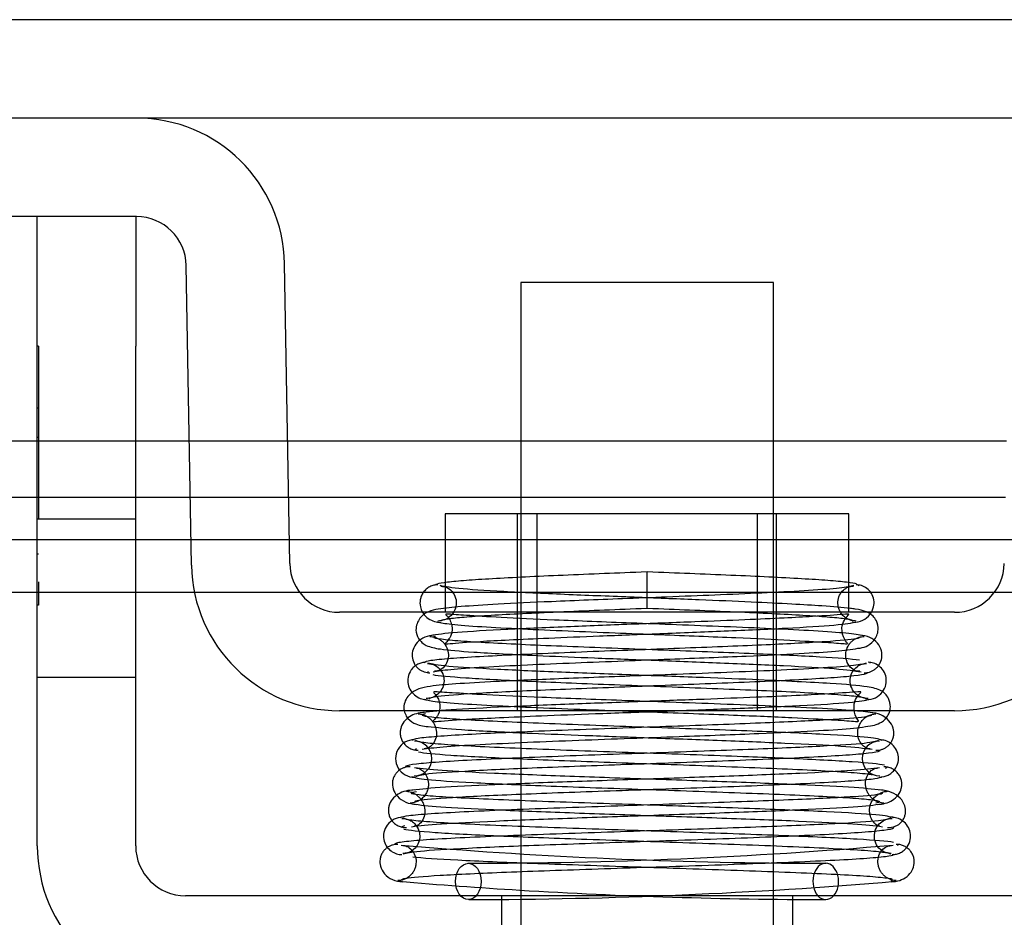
# Model space of a CAD drawing. Header units: inches. Extents: x 1 to 299, y -2 to 199.
# Tile 53 of 75: x 78.414 to 79.365, y 172.267 to 173.133. Entities that reach past the tile are written whole.
import ezdxf
from ezdxf.lldxf.tags import DXFTag

# ---------------------------------------------------------------- set-up
doc = ezdxf.new("R2010")
doc.units = ezdxf.units.IN
doc.header["$MEASUREMENT"] = 0
for name, color, linetype in [('COM42667', 7, 'Continuous'), ('COM42780', 7, 'Continuous'), ('COM53933-1', 7, 'Continuous'), ('COM53955-1', 7, 'Continuous'), ('Default', 7, 'Continuous'), ('SCC19011', 7, 'Continuous'), ('SPR20265', 7, 'Continuous')]:
    doc.layers.add(name, color=color, linetype=linetype)
tags = doc.linetypes.add('HIDDEN2', pattern=[0.1875, 0.125, -0.0625]).pattern_tags.tags
tags[6:7] = [DXFTag(74, 4), DXFTag(75, 0), DXFTag(340, '0'), DXFTag(46, 0.0), DXFTag(50, 0.0), DXFTag(44, 0.0), DXFTag(45, 0.0)]
tags[4:5] = [DXFTag(74, 4), DXFTag(75, 0), DXFTag(340, '0'), DXFTag(46, 0.0), DXFTag(50, 0.0), DXFTag(44, 0.0), DXFTag(45, 0.0)]

# ---------------------------------------------------------------- blocks, each defined once
blk = doc.blocks.new('SE6')
at = {"layer": 'COM42667', "color": 7, "linetype": 'Continuous'}
for p, q in [((78.43114, 172.81801), (78.43114, 172.94301)), ((78.52614, 172.94301), (78.52614, 172.81801)), ((78.43114, 172.33551), (78.43114, 172.81801)), ((78.52614, 172.33551), (78.52614, 172.81801)), ((79.46564, 172.28751), (78.57414, 172.28751))]:
    blk.add_line(p, q, dxfattribs=at)
at = {"layer": 'COM42667', "color": 7, "linetype": 'HIDDEN2'}
for p, q in [((78.43214, 172.81801), (78.43114, 172.81801)), ((78.43214, 172.81801), (78.43214, 172.75813)), ((78.43214, 172.75813), (78.43114, 172.75813)), ((78.43214, 172.75813), (78.43214, 172.72986)), ((78.43214, 172.72986), (78.43114, 172.72986)), ((78.43214, 172.72986), (78.43214, 172.65133)), ((78.52614, 172.65101), (78.43114, 172.65101)), ((78.43214, 172.61725), (78.43114, 172.61725)), ((78.43214, 172.59035), (78.43214, 172.56801)), ((78.43214, 172.56801), (78.43114, 172.56801)), ((78.43114, 172.49851), (78.52614, 172.49851)), ((78.87939, 172.28751), (78.87939, 172.19251)), ((79.16039, 172.28751), (79.16039, 172.19251))]:
    blk.add_line(p, q, dxfattribs=at)
at = {"layer": 'COM42667', "color": 7, "linetype": 'Continuous'}
for radius in [0.143, 0.048]:
    blk.add_arc((78.57414, 172.33551), radius, 180, 270, dxfattribs=at)
at = {"layer": 'COM42780', "color": 7, "linetype": 'Continuous'}
for p, q in [((78.52689, 172.94301), (78.15461, 172.94301)), ((78.57994, 172.60652), (78.57489, 172.89585)), ((78.67492, 172.60818), (78.66987, 172.89751)), ((79.21489, 172.65601), (78.82489, 172.65601)), ((78.82489, 172.65601), (78.82489, 172.58961)), ((79.21489, 172.56101), (79.21489, 172.65601)), ((79.31686, 172.56101), (78.72291, 172.56101)), ((79.31686, 172.46601), (78.72291, 172.46601))]:
    blk.add_line(p, q, dxfattribs=at)
at = {"layer": 'COM42780', "color": 7, "linetype": 'HIDDEN2'}
for p, q in [((78.89489, 172.46601), (78.89489, 172.65601)), ((78.91339, 172.65601), (78.91339, 172.46601)), ((79.12639, 172.46601), (79.12639, 172.65601)), ((79.14489, 172.46601), (79.14489, 172.65601)), ((78.82489, 172.58961), (78.82489, 172.56101))]:
    blk.add_line(p, q, dxfattribs=at)
at = {"layer": 'COM42780', "color": 7, "linetype": 'Continuous'}
for centre, radius, start, end in [((78.52689, 172.89501), 0.143, 1, 90), ((78.52689, 172.89501), 0.048, 1, 90), ((78.72291, 172.60901), 0.048, 181, 270), ((79.31686, 172.60901), 0.048, 270, 359), ((78.72291, 172.60901), 0.143, 181, 270), ((79.31686, 172.60901), 0.143, 270, 359)]:
    blk.add_arc(centre, radius, start, end, dxfattribs=at)
at = {"layer": 'COM53933-1', "color": 7, "linetype": 'HIDDEN2'}
blk.add_line((91.45489, 173.13301), (66.58489, 173.13301), dxfattribs=at)
at = {"layer": 'COM53933-1', "color": 7, "linetype": 'Continuous'}
blk.add_line((91.45489, 173.03801), (66.58489, 173.03801), dxfattribs=at)
at = {"layer": 'COM53955-1', "color": 7, "linetype": 'Continuous'}
for p, q in [((78.43114, 172.72611), (68.41285, 172.72611)), ((78.57785, 172.72611), (78.52614, 172.72611)), ((78.89789, 172.72611), (78.67286, 172.72611)), ((79.36691, 172.72611), (79.14189, 172.72611)), ((68.62697, 172.67226), (78.43114, 172.67226)), ((78.52614, 172.67226), (78.57879, 172.67226)), ((78.6738, 172.67226), (78.89789, 172.67226)), ((79.14189, 172.67226), (79.36597, 172.67226)), ((68.62697, 172.5805), (78.43114, 172.5805)), ((78.52614, 172.5805), (78.58279, 172.5805)), ((78.6843, 172.5805), (78.80409, 172.5805)), ((79.21489, 172.5805), (79.35547, 172.5805))]:
    blk.add_line(p, q, dxfattribs=at)
at = {"layer": 'COM53955-1', "color": 7, "linetype": 'HIDDEN2'}
for p, q in [((78.52614, 172.72611), (78.43114, 172.72611)), ((78.67286, 172.72611), (78.57785, 172.72611)), ((79.14189, 172.72611), (78.89789, 172.72611)), ((78.43114, 172.67226), (78.52614, 172.67226)), ((78.57879, 172.67226), (78.6738, 172.67226)), ((78.89789, 172.67226), (79.14189, 172.67226)), ((88.56593, 172.63111), (68.41285, 172.63111)), ((78.43114, 172.5805), (78.52614, 172.5805)), ((78.58279, 172.5805), (78.6843, 172.5805)), ((78.80409, 172.5805), (79.21489, 172.5805)), ((79.35547, 172.5805), (79.45699, 172.5805))]:
    blk.add_line(p, q, dxfattribs=at)
at = {"layer": 'SCC19011', "color": 7, "linetype": 'Continuous'}
for p, q in [((79.14189, 172.87951), (78.89789, 172.87951)), ((78.89789, 172.87951), (78.89789, 172.65601)), ((79.14189, 172.65601), (79.14189, 172.87951)), ((79.14189, 172.45462), (79.14189, 172.46601)), ((78.89789, 172.46029), (78.89789, 172.44541)), ((79.14189, 172.40453), (79.14189, 172.41968)), ((78.89789, 172.41034), (78.89789, 172.39555)), ((78.89789, 172.36054), (78.89789, 172.34573)), ((79.14189, 172.35435), (79.14189, 172.36952)), ((79.14189, 172.28751), (79.14189, 172.31932)), ((78.89789, 172.31075), (78.89789, 172.28751))]:
    blk.add_line(p, q, dxfattribs=at)
at = {"layer": 'SCC19011', "color": 7, "linetype": 'HIDDEN2'}
for p, q in [((78.89789, 172.65601), (78.89789, 172.46029)), ((79.14189, 172.46601), (79.14189, 172.65601)), ((79.14189, 172.41968), (79.14189, 172.45462)), ((78.89789, 172.44541), (78.89789, 172.41034)), ((79.14189, 172.36952), (79.14189, 172.40453)), ((78.89789, 172.39555), (78.89789, 172.36054)), ((79.14189, 172.31932), (79.14189, 172.35435)), ((78.89789, 172.34573), (78.89789, 172.31075)), ((78.89789, 172.28751), (78.89789, 172.14751)), ((79.14189, 172.14751), (79.14189, 172.28751))]:
    blk.add_line(p, q, dxfattribs=at)
at = {"layer": 'SPR20265', "color": 7, "linetype": 'Continuous'}
blk.add_line((79.01989, 172.56501), (79.01989, 172.60001), dxfattribs=at)
for centre, radius, start, end in [((78.79522, 172.41992), 0.01812, 90.29625, 270.63542), ((79.19635, 177.20988), 4.89113, 269.59412, 269.95832), ((79.19747, 177.23749), 4.95372, 265.16762, 266.52222)]:
    blk.add_arc(centre, radius, start, end, dxfattribs=at)
at = {"layer": 'SPR20265', "color": 7, "linetype": 'HIDDEN2'}
for centre, radius, start, end in [((78.79521, 172.41992), 0.01687, 269.71531, 89.27639), ((79.24458, 172.41992), 0.01687, 90.77991, 270.22839), ((79.19635, 177.20988), 4.89113, 265.14466, 269.59412), ((78.84342, 177.20988), 4.89113, 270.04168, 274.85534), ((78.84231, 177.23749), 4.95372, 270.06265, 274.83238), ((79.19747, 177.23749), 4.95372, 266.52222, 269.93735)]:
    blk.add_arc(centre, radius, start, end, dxfattribs=at)
blk.add_ellipse((78.84735, 172.30126), major_axis=(0, -0.0175), ratio=0.707107, dxfattribs=at)
at = {"layer": 'SPR20265', "color": 7, "linetype": 'Continuous'}
for start_param, end_param in [(0, 2.474646), (3.808539, 6.283185)]:
    blk.add_ellipse((79.19242, 172.30126), major_axis=(0, 0.0175), ratio=0.707107, start_param=start_param, end_param=end_param, dxfattribs=at)
at = {"layer": 'SPR20265', "color": 7, "linetype": 'HIDDEN2'}
blk.add_ellipse((79.19242, 172.30126), major_axis=(0, 0.0175), ratio=0.707107, start_param=2.474646, end_param=3.808539, dxfattribs=at)
at = {"layer": 'SPR20265', "color": 7, "linetype": 'Continuous'}
for points, knots in [([(79.01989, 172.60001), (79.00473, 172.59941), (78.97897, 172.59839), (78.93822, 172.5967), (78.90162, 172.59504), (78.86968, 172.59337), (78.84417, 172.59169), (78.82596, 172.59001), (78.81647, 172.58847), (78.81569, 172.58757), (78.81572, 172.58717)], [0, 0, 0, 0, 0.1236932, 0.2477957, 0.3722334, 0.4970307, 0.6222178, 0.7477992, 0.8737106, 0.9604174, 0.9604174, 0.9604174, 0.9604174]), ([(78.818, 172.5876), (78.81654, 172.58751), (78.81399, 172.5873), (78.81001, 172.58579), (78.80653, 172.58343), (78.80373, 172.58034), (78.8018, 172.57683), (78.80044, 172.57206), (78.8006, 172.56655), (78.80218, 172.56261), (78.80318, 172.56092)], [0, 0, 0, 0, 0.0589773, 0.1211115, 0.1849679, 0.2490189, 0.31194, 0.3728411, 0.4898099, 0.5959107, 0.5959107, 0.5959107, 0.5959107]), ([(78.92323, 172.56102), (78.92851, 172.56125), (78.94635, 172.56204), (78.97913, 172.56339), (79.00476, 172.56442), (79.01989, 172.56501)], [0.6947964, 0.6947964, 0.6947964, 0.6947964, 0.7496304, 0.874808, 1, 1, 1, 1]), ([(79.23189, 172.56135), (79.22859, 172.5627), (79.22392, 172.56371), (79.21788, 172.56455), (79.21618, 172.56476)], [0.53014438, 0.53014438, 0.53014438, 0.53014438, 0.5577634, 0.56769365, 0.56769365, 0.56769365, 0.56769365]), ([(78.78548, 172.46585), (78.78588, 172.46406), (78.78813, 172.45844), (78.7977, 172.45172), (78.809, 172.45068), (78.8342, 172.44804), (78.86486, 172.44636), (78.883, 172.44547), (78.89033, 172.44513)], [0.5049436, 0.5049436, 0.5049436, 0.5049436, 0.5126381, 0.5301382, 0.5631975, 0.6133029, 0.6453829, 0.6655854, 0.6655854, 0.6655854, 0.6655854]), ([(78.81309, 172.45561), (78.81349, 172.45528), (78.81977, 172.4561), (78.84344, 172.45773), (78.88192, 172.45965), (78.92439, 172.46146), (78.97851, 172.46352), (79.02108, 172.46506), (79.04427, 172.46592), (79.04668, 172.46601)], [0.5252176, 0.5252176, 0.5252176, 0.5252176, 0.5500519, 0.604828, 0.6390024, 0.6775462, 0.720453, 0.7677407, 0.7732337, 0.7732337, 0.7732337, 0.7732337]), ([(79.23642, 172.46197), (79.23672, 172.46153), (79.23505, 172.46022), (79.209, 172.4578), (79.16054, 172.45534), (79.10989, 172.45328), (79.06664, 172.45167), (79.02009, 172.45002), (78.97234, 172.44832), (78.92554, 172.44658), (78.88208, 172.44481), (78.84473, 172.44299), (78.81578, 172.44114), (78.79626, 172.43921), (78.79385, 172.43803), (78.79277, 172.43733)], [0.0493682, 0.0493682, 0.0493682, 0.0493682, 0.1041505, 0.2141198, 0.3297994, 0.3901531, 0.4519694, 0.5152557, 0.5800319, 0.6463064, 0.7140466, 0.7832821, 0.8540388, 0.9262663, 0.9997798, 0.9997798, 0.9997798, 0.9997798]), ([(79.24365, 172.42809), (79.24443, 172.42819), (79.2462, 172.42854), (79.2489, 172.42954), (79.25159, 172.43115), (79.25401, 172.43334), (79.256, 172.43604), (79.25742, 172.43913), (79.25846, 172.44377), (79.25777, 172.44983), (79.25368, 172.45713), (79.2453, 172.46296), (79.23911, 172.46389), (79.23522, 172.46434)], [0.0423433, 0.0423433, 0.0423433, 0.0423433, 0.0780693, 0.1166064, 0.1566075, 0.1991192, 0.2448555, 0.2942488, 0.3475582, 0.468612, 0.6213089, 0.801496, 1, 1, 1, 1]), ([(78.79663, 172.4026), (78.79874, 172.40356), (78.80414, 172.40532), (78.84781, 172.40826), (78.91681, 172.41131), (78.99087, 172.41399), (79.0528, 172.4162), (79.09944, 172.41793), (79.14339, 172.4197), (79.18244, 172.42152), (79.21385, 172.42339), (79.23564, 172.4253), (79.24475, 172.4269), (79.24508, 172.42779), (79.24489, 172.42806)], [0.0031575, 0.0031575, 0.0031575, 0.0031575, 0.106276, 0.2177664, 0.3343795, 0.4562757, 0.5195077, 0.5840716, 0.6500082, 0.7172741, 0.7858907, 0.8559002, 0.9272657, 0.9562295, 0.9562295, 0.9562295, 0.9562295]), ([(79.24905, 172.41351), (79.24434, 172.41454), (79.22208, 172.41669), (79.17964, 172.41887), (79.1533, 172.42001), (79.15124, 172.4201)], [0.1089671, 0.1089671, 0.1089671, 0.1089671, 0.2224256, 0.3403895, 0.3502806, 0.3502806, 0.3502806, 0.3502806]), ([(79.2445, 172.41102), (79.23698, 172.41003), (79.2228, 172.40831), (79.16996, 172.40554), (79.10079, 172.40281), (79.0213, 172.40006), (78.94113, 172.39731), (78.87027, 172.39457), (78.81464, 172.39177), (78.79891, 172.39004), (78.79046, 172.38905)], [0, 0, 0, 0, 0.123677, 0.247763, 0.372182, 0.497025, 0.622181, 0.747773, 0.873664, 1, 1, 1, 1]), ([(79.24237, 172.37552), (79.24776, 172.37599), (79.25421, 172.37701), (79.26248, 172.38401), (79.26527, 172.38961), (79.26599, 172.39429), (79.2658, 172.39779), (79.2648, 172.4014), (79.26288, 172.40489), (79.26006, 172.40795), (79.25653, 172.41025), (79.25246, 172.41166), (79.24994, 172.4118), (79.24846, 172.41186)], [0, 0, 0, 0, 0.324319, 0.462115, 0.581304, 0.633213, 0.682431, 0.732423, 0.783847, 0.836789, 0.89085, 0.94542, 1, 1, 1, 1]), ([(78.79285, 172.4025), (78.79577, 172.40148), (78.80229, 172.39964), (78.84082, 172.39714), (78.8727, 172.39563), (78.88439, 172.39512)], [0, 0, 0, 0, 0.1069729, 0.2190176, 0.2772299, 0.2772299, 0.2772299, 0.2772299]), ([(78.79498, 172.38959), (78.78925, 172.38915), (78.78247, 172.38814), (78.77377, 172.38111), (78.77081, 172.37547), (78.77003, 172.37076), (78.77019, 172.36725), (78.77119, 172.36362), (78.77313, 172.36013), (78.77599, 172.35708), (78.77957, 172.3548), (78.78371, 172.35341), (78.78624, 172.35328), (78.78774, 172.35324)], [0, 0, 0, 0, 0.337377, 0.476585, 0.593946, 0.643993, 0.690857, 0.738213, 0.787078, 0.837877, 0.890521, 0.944659, 1, 1, 1, 1]), ([(78.79244, 172.35411), (78.80065, 172.35509), (78.81599, 172.3568), (78.87093, 172.35959), (78.94132, 172.36231), (79.02133, 172.36506), (79.10101, 172.36781), (79.17069, 172.37056), (79.22425, 172.37335), (79.23884, 172.37509), (79.24661, 172.37608)], [0, 0, 0, 0, 0.125356, 0.250547, 0.375714, 0.500726, 0.625702, 0.75054, 0.875328, 1, 1, 1, 1]), ([(79.25834, 172.36264), (79.25463, 172.36367), (79.24664, 172.3655), (79.2047, 172.368), (79.17042, 172.36953), (79.15773, 172.37005)], [0, 0, 0, 0, 0.1087369, 0.2223139, 0.2823724, 0.2823724, 0.2823724, 0.2823724]), ([(79.2545, 172.36237), (79.25296, 172.36147), (79.24797, 172.35975), (79.20422, 172.35686), (79.14475, 172.35434), (79.08634, 172.35224), (79.03797, 172.35061), (78.9876, 172.34894), (78.9373, 172.34722), (78.88972, 172.34546), (78.84723, 172.34367), (78.81215, 172.34182), (78.7877, 172.33994), (78.77677, 172.33831), (78.77616, 172.33738), (78.77636, 172.33706)], [0.0084013, 0.0084013, 0.0084013, 0.0084013, 0.1047673, 0.2149815, 0.3308118, 0.3911182, 0.4528716, 0.5160814, 0.5807303, 0.6468516, 0.7144807, 0.783578, 0.8541849, 0.926338, 0.9626406, 0.9626406, 0.9626406, 0.9626406]), ([(79.25662, 172.3271), (79.25811, 172.3272), (79.26068, 172.32743), (79.26473, 172.32896), (79.26826, 172.33133), (79.272, 172.33539), (79.27452, 172.34143), (79.27447, 172.34844), (79.27185, 172.35492), (79.26713, 172.35983), (79.26125, 172.3627), (79.25772, 172.36311), (79.25571, 172.36329)], [0, 0, 0, 0, 0.065589, 0.134096, 0.204, 0.273642, 0.405923, 0.527776, 0.652215, 0.775569, 0.89228, 1, 1, 1, 1]), ([(78.78511, 172.35182), (78.78936, 172.35074), (78.81127, 172.34852), (78.85323, 172.34633), (78.87971, 172.34518), (78.88154, 172.3451)], [0.1075026, 0.1075026, 0.1075026, 0.1075026, 0.219859, 0.336958, 0.3455788, 0.3455788, 0.3455788, 0.3455788]), ([(78.77765, 172.33701), (78.77735, 172.33699), (78.77625, 172.3369), (78.77407, 172.33648), (78.77133, 172.33545), (78.76865, 172.33384), (78.76623, 172.33166), (78.76422, 172.32897), (78.76278, 172.32589), (78.7617, 172.32127), (78.76227, 172.31523), (78.76617, 172.30795), (78.77429, 172.30215), (78.78025, 172.30125), (78.78399, 172.30082)], [0.0247586, 0.0247586, 0.0247586, 0.0247586, 0.0394799, 0.0780267, 0.1170502, 0.1577954, 0.2011902, 0.2478129, 0.2979655, 0.3517973, 0.4729948, 0.6248981, 0.8034762, 1, 1, 1, 1]), ([(78.78317, 172.30276), (78.78297, 172.3033), (78.78535, 172.30471), (78.81611, 172.30725), (78.87035, 172.30975), (78.92558, 172.31182), (78.97256, 172.31344), (79.0226, 172.3151), (79.07356, 172.3168), (79.12315, 172.31854), (79.16851, 172.32032), (79.20741, 172.32214), (79.23719, 172.32399), (79.25561, 172.32587), (79.2578, 172.32702), (79.25853, 172.32766)], [0.041658, 0.041658, 0.041658, 0.041658, 0.1062331, 0.2177365, 0.3345116, 0.3951575, 0.4571173, 0.5204025, 0.5850154, 0.650919, 0.7181243, 0.7866617, 0.856475, 0.927577, 0.9945625, 0.9945625, 0.9945625, 0.9945625])]:
    blk.add_open_spline(points, degree=3, knots=knots, dxfattribs=at)
at = {"layer": 'SPR20265', "color": 7, "linetype": 'HIDDEN2'}
for points, knots in [([(79.22259, 172.58832), (79.22087, 172.58887), (79.21381, 172.59001), (79.19561, 172.59169), (79.17009, 172.59337), (79.13815, 172.59504), (79.10155, 172.5967), (79.0608, 172.59839), (79.03505, 172.59941), (79.01989, 172.60001)], [0.1262894, 0.1262894, 0.1262894, 0.1262894, 0.2522008, 0.3777822, 0.5029693, 0.6277666, 0.7522043, 0.8763068, 1, 1, 1, 1]), ([(79.21955, 172.58676), (79.2161, 172.58588), (79.20952, 172.5844), (79.1786, 172.58206), (79.13833, 172.57991), (79.09284, 172.5779), (79.04631, 172.57604), (78.99017, 172.57386), (78.9297, 172.57145), (78.87633, 172.56897), (78.83947, 172.5666), (78.81923, 172.56465), (78.80186, 172.56072), (78.79555, 172.54525), (78.79825, 172.53647), (78.80318, 172.53084), (78.80928, 172.52758), (78.82135, 172.52502), (78.84592, 172.52301), (78.88138, 172.52088), (78.92037, 172.519), (78.97037, 172.51693), (79.02942, 172.51466), (79.09378, 172.51218), (79.15547, 172.5095), (79.2075, 172.50656), (79.21991, 172.50466), (79.22652, 172.50354)], [0, 0, 0, 0, 0.049051, 0.095267, 0.138651, 0.17915, 0.216731, 0.251381, 0.31149, 0.361194, 0.405051, 0.443498, 0.478502, 0.495624, 0.507008, 0.514382, 0.525203, 0.559382, 0.610913, 0.643602, 0.680839, 0.722636, 0.768994, 0.81988, 0.875355, 0.935367, 1, 1, 1, 1]), ([(78.82065, 172.58619), (78.82307, 172.58603), (78.82697, 172.58556), (78.83307, 172.58031), (78.83578, 172.57342), (78.8357, 172.56673), (78.83321, 172.56046), (78.82879, 172.55579), (78.82335, 172.55307), (78.81986, 172.55274), (78.818, 172.55261)], [0, 0, 0, 0, 0.177696, 0.341652, 0.484977, 0.606263, 0.721012, 0.827813, 0.921583, 1, 1, 1, 1]), ([(79.21618, 172.56476), (79.20885, 172.56568), (79.19261, 172.567), (79.15936, 172.56903), (79.11974, 172.57095), (79.06902, 172.57309), (79.00948, 172.57541), (78.94525, 172.57795), (78.88482, 172.58068), (78.83538, 172.58368), (78.82537, 172.58562), (78.82023, 172.58676)], [0.5676937, 0.5676937, 0.5676937, 0.5676937, 0.6106645, 0.6440309, 0.6818562, 0.7241002, 0.7707363, 0.8216737, 0.8769104, 0.9363517, 1, 1, 1, 1]), ([(79.22177, 172.55261), (79.22032, 172.55268), (79.21781, 172.55284), (79.21384, 172.55426), (79.21037, 172.55651), (79.20755, 172.55949), (79.20559, 172.56286), (79.20413, 172.56742), (79.20403, 172.57304), (79.20633, 172.5792), (79.2105, 172.58375), (79.21544, 172.58611), (79.21775, 172.58621), (79.21913, 172.58619)], [0, 0, 0, 0, 0.062102, 0.127036, 0.193129, 0.258648, 0.322128, 0.382614, 0.496212, 0.616438, 0.741896, 0.869698, 1, 1, 1, 1]), ([(79.21914, 172.55119), (79.22252, 172.55164), (79.22812, 172.55255), (79.23552, 172.5584), (79.23901, 172.56569), (79.23939, 172.57269), (79.23709, 172.57927), (79.23268, 172.5842), (79.22718, 172.5871), (79.22364, 172.58745), (79.22178, 172.5876)], [0, 0, 0, 0, 0.171749, 0.337669, 0.486578, 0.613302, 0.730062, 0.835396, 0.925606, 1, 1, 1, 1]), ([(78.80318, 172.56092), (78.80336, 172.56063), (78.80482, 172.55832), (78.80845, 172.55473), (78.81474, 172.55185), (78.81845, 172.55139), (78.82064, 172.55119)], [0.5959107, 0.5959107, 0.5959107, 0.5959107, 0.6145359, 0.7437677, 0.8727235, 1, 1, 1, 1]), ([(78.81325, 172.50354), (78.81787, 172.50441), (78.82636, 172.50587), (78.85981, 172.50817), (78.90197, 172.51028), (78.94877, 172.51227), (78.99611, 172.51411), (79.05291, 172.51628), (79.11358, 172.51865), (79.16671, 172.52121), (79.20256, 172.52333), (79.22299, 172.52614), (79.23499, 172.52794), (79.24202, 172.53828), (79.24358, 172.54526), (79.24228, 172.55204), (79.23742, 172.55847), (79.23463, 172.56013), (79.23267, 172.56103), (79.23189, 172.56135)], [0, 0, 0, 0, 0.0498436, 0.0967002, 0.1405955, 0.1815314, 0.2194862, 0.2544765, 0.3152997, 0.3654619, 0.409652, 0.4485892, 0.4814188, 0.4889058, 0.495916, 0.5065238, 0.5135393, 0.5236157, 0.5301444, 0.5301444, 0.5301444, 0.5301444]), ([(78.82097, 172.55271), (78.82088, 172.55303), (78.82149, 172.55384), (78.82991, 172.55526), (78.84716, 172.55686), (78.87173, 172.55848), (78.89829, 172.55986), (78.91645, 172.56071), (78.92323, 172.56102)], [0.0491745, 0.0491745, 0.0491745, 0.0491745, 0.1247815, 0.2496118, 0.3745487, 0.4995316, 0.6245497, 0.6947964, 0.6947964, 0.6947964, 0.6947964]), ([(79.01989, 172.56501), (79.03501, 172.56442), (79.06065, 172.56339), (79.10098, 172.56173), (79.13694, 172.5601), (79.16805, 172.55848), (79.19262, 172.55686), (79.20987, 172.55526), (79.21633, 172.55417), (79.21779, 172.55365)], [0, 0, 0, 0, 0.125192, 0.2503696, 0.3754503, 0.5004684, 0.6254513, 0.7503882, 0.8752185, 0.8752185, 0.8752185, 0.8752185]), ([(78.81713, 172.5519), (78.82072, 172.55102), (78.82751, 172.54955), (78.85788, 172.54723), (78.89729, 172.5451), (78.94183, 172.54312), (78.98754, 172.54127), (79.04319, 172.53911), (79.10353, 172.53672), (79.15799, 172.53423), (79.19311, 172.53204), (79.20903, 172.53099), (79.21492, 172.53022), (79.21033, 172.53384), (79.20698, 172.54448), (79.2097, 172.55313), (79.21382, 172.55801), (79.2159, 172.55964), (79.20932, 172.55896), (79.18572, 172.55717), (79.15183, 172.55539), (79.11372, 172.55367), (79.06462, 172.5517), (79.00641, 172.5495), (78.94284, 172.54705), (78.88174, 172.54439), (78.83003, 172.54145), (78.81739, 172.53956), (78.81062, 172.53844)], [0, 0, 0, 0, 0.049173, 0.095464, 0.138909, 0.179487, 0.217185, 0.252019, 0.312783, 0.36306, 0.407295, 0.445872, 0.463143, 0.480066, 0.496688, 0.507701, 0.514797, 0.525232, 0.558593, 0.609643, 0.642108, 0.679174, 0.720884, 0.767277, 0.818342, 0.874155, 0.934678, 1, 1, 1, 1]), ([(79.22915, 172.53844), (79.22446, 172.5393), (79.21587, 172.54074), (79.18313, 172.54301), (79.14197, 172.5451), (79.09618, 172.54706), (79.04969, 172.54888), (78.99341, 172.55102), (78.93285, 172.5534), (78.87869, 172.55588), (78.84432, 172.55808), (78.82966, 172.55903), (78.82499, 172.55955), (78.82598, 172.55837), (78.8281, 172.55612), (78.83061, 172.55203), (78.83222, 172.5452), (78.83091, 172.5383), (78.82651, 172.53235), (78.82363, 172.53028), (78.82925, 172.53087), (78.8525, 172.5327), (78.88696, 172.53452), (78.9256, 172.53629), (78.97538, 172.5383), (79.03409, 172.54057), (79.09761, 172.54307), (79.15759, 172.5458), (79.20693, 172.54881), (79.21729, 172.55076), (79.22265, 172.5519)], [0, 0, 0, 0, 0.049829, 0.096661, 0.140543, 0.1815, 0.21953, 0.254663, 0.316054, 0.366766, 0.41123, 0.450091, 0.46736, 0.47522, 0.482667, 0.489878, 0.496815, 0.507252, 0.514043, 0.523714, 0.556907, 0.609213, 0.642304, 0.679917, 0.722048, 0.768714, 0.819849, 0.875477, 0.935522, 1, 1, 1, 1]), ([(78.81455, 172.53909), (78.81111, 172.53869), (78.80554, 172.53785), (78.79774, 172.53255), (78.79362, 172.52556), (78.79262, 172.51867), (78.79413, 172.51286), (78.79669, 172.50894), (78.79906, 172.50653), (78.80177, 172.50469), (78.80461, 172.50346), (78.80754, 172.50277), (78.80924, 172.50271), (78.81022, 172.50269)], [0, 0, 0, 0, 0.180774, 0.350248, 0.499828, 0.623642, 0.733222, 0.784403, 0.832779, 0.878274, 0.921007, 0.961361, 1, 1, 1, 1]), ([(79.22531, 172.53711), (79.22543, 172.53655), (79.22316, 172.53512), (79.19497, 172.53257), (79.14718, 172.53008), (79.09809, 172.52801), (79.05656, 172.52639), (79.01223, 172.52473), (78.9671, 172.52303), (78.92324, 172.52128), (78.88286, 172.5195), (78.84863, 172.51768), (78.82264, 172.51582), (78.80581, 172.51389), (78.80466, 172.51269), (78.8043, 172.51198)], [0.0386163, 0.0386163, 0.0386163, 0.0386163, 0.1041999, 0.2141673, 0.3298094, 0.3901346, 0.4519229, 0.5151799, 0.5799285, 0.646185, 0.7139159, 0.7831552, 0.853933, 0.9262015, 1, 1, 1, 1]), ([(78.81021, 172.53768), (78.81108, 172.53763), (78.81259, 172.53754), (78.81528, 172.53694), (78.81796, 172.53588), (78.82062, 172.5343), (78.82306, 172.53219), (78.82588, 172.52867), (78.82805, 172.52326), (78.82823, 172.5166), (78.82573, 172.50975), (78.81998, 172.50459), (78.81667, 172.5042), (78.81456, 172.50409)], [0, 0, 0, 0, 0.037989, 0.077527, 0.119605, 0.164736, 0.212993, 0.264123, 0.372839, 0.49196, 0.636982, 0.80769, 1, 1, 1, 1]), ([(79.22491, 172.51486), (79.21729, 172.51584), (79.18968, 172.51791), (79.12504, 172.52101), (79.05521, 172.52369), (78.99671, 172.52587), (78.95268, 172.52756), (78.91116, 172.52926), (78.87421, 172.53099), (78.84438, 172.53275), (78.82344, 172.53452), (78.8159, 172.53573), (78.81447, 172.53631)], [0.1087958, 0.1087958, 0.1087958, 0.1087958, 0.2223565, 0.3404595, 0.4631523, 0.5264789, 0.590913, 0.6564648, 0.7230715, 0.7907398, 0.8594827, 0.9292355, 0.9292355, 0.9292355, 0.9292355]), ([(79.22522, 172.50409), (79.22335, 172.50415), (79.22039, 172.50445), (79.21482, 172.50886), (79.21187, 172.51526), (79.21151, 172.52181), (79.21322, 172.52735), (79.21579, 172.53117), (79.21819, 172.53358), (79.22094, 172.53546), (79.22384, 172.53676), (79.22683, 172.53752), (79.22857, 172.53763), (79.22957, 172.53768)], [0, 0, 0, 0, 0.182694, 0.346276, 0.488158, 0.606317, 0.714771, 0.767541, 0.818616, 0.867529, 0.913978, 0.957988, 1, 1, 1, 1]), ([(79.22956, 172.50269), (79.23044, 172.5027), (79.23199, 172.50274), (79.2347, 172.50331), (79.23739, 172.50437), (79.24004, 172.50599), (79.24244, 172.50818), (79.24519, 172.51188), (79.24706, 172.5176), (79.24646, 172.52457), (79.24266, 172.53188), (79.23475, 172.53772), (79.22886, 172.53864), (79.22523, 172.53909)], [0, 0, 0, 0, 0.035882, 0.073188, 0.112909, 0.155738, 0.202044, 0.251913, 0.361271, 0.485727, 0.637722, 0.812554, 1, 1, 1, 1]), ([(78.80646, 172.51282), (78.80498, 172.51271), (78.80241, 172.51249), (78.79838, 172.51096), (78.79487, 172.50859), (78.79115, 172.50453), (78.78865, 172.49846), (78.78876, 172.49143), (78.79145, 172.48493), (78.79627, 172.48), (78.80229, 172.47712), (78.80587, 172.47669), (78.80793, 172.4765)], [0, 0, 0, 0, 0.063176, 0.129473, 0.197366, 0.265212, 0.394679, 0.515177, 0.639946, 0.76535, 0.886036, 1, 1, 1, 1]), ([(79.23185, 172.4765), (79.23508, 172.47693), (79.24051, 172.47782), (79.24761, 172.48365), (79.25091, 172.49092), (79.25114, 172.49792), (79.24875, 172.50446), (79.24428, 172.50937), (79.23877, 172.51226), (79.23521, 172.51265), (79.23332, 172.51282)], [0, 0, 0, 0, 0.160978, 0.319941, 0.465269, 0.591846, 0.711965, 0.822973, 0.919786, 1, 1, 1, 1]), ([(79.23162, 172.51205), (79.22886, 172.51117), (79.22338, 172.50969), (79.19279, 172.50736), (79.15183, 172.50522), (79.10484, 172.50321), (79.05622, 172.50135), (78.99703, 172.49918), (78.93253, 172.49677), (78.87462, 172.49429), (78.8342, 172.49192), (78.81083, 172.49011), (78.79136, 172.48608), (78.78451, 172.47268), (78.78523, 172.46694), (78.78548, 172.46585)], [0, 0, 0, 0, 0.0490679, 0.095301, 0.1387049, 0.1792256, 0.2168316, 0.2515124, 0.3116979, 0.3614591, 0.4053465, 0.4437863, 0.4807605, 0.5002516, 0.5049436, 0.5049436, 0.5049436, 0.5049436]), ([(78.80262, 172.42882), (78.80838, 172.42969), (78.81881, 172.43115), (78.85609, 172.43345), (78.90198, 172.43557), (78.95226, 172.43755), (79.00261, 172.43939), (79.06255, 172.44156), (79.12587, 172.44394), (79.18067, 172.44648), (79.21649, 172.44867), (79.23537, 172.45114), (79.24388, 172.45333), (79.25042, 172.45751), (79.2541, 172.46407), (79.25529, 172.47075), (79.25383, 172.47733), (79.24895, 172.48369), (79.24322, 172.4869), (79.23133, 172.48983), (79.20465, 172.49187), (79.16448, 172.49417), (79.121, 172.49614), (79.06593, 172.49831), (79.00201, 172.50066), (78.934, 172.50322), (78.87119, 172.50596), (78.82117, 172.50897), (78.81245, 172.51091), (78.80815, 172.51205)], [0, 0, 0, 0, 0.049806, 0.096628, 0.140488, 0.181395, 0.219325, 0.254295, 0.315103, 0.365264, 0.409504, 0.44859, 0.465812, 0.479944, 0.486137, 0.491674, 0.500166, 0.506116, 0.515751, 0.550769, 0.606181, 0.640661, 0.679437, 0.722465, 0.769729, 0.821141, 0.8767, 0.936319, 1, 1, 1, 1]), ([(78.80794, 172.51149), (78.81055, 172.51129), (78.81484, 172.51076), (78.82112, 172.50543), (78.82395, 172.4985), (78.82393, 172.49178), (78.82148, 172.48554), (78.81708, 172.48089), (78.81172, 172.47823), (78.8083, 172.47794), (78.80646, 172.47782)], [0, 0, 0, 0, 0.166659, 0.324905, 0.466035, 0.587816, 0.705555, 0.817002, 0.91633, 1, 1, 1, 1]), ([(79.23332, 172.47782), (79.23189, 172.47788), (79.22942, 172.47803), (79.22549, 172.47942), (79.22205, 172.48166), (79.21841, 172.48552), (79.21589, 172.49131), (79.21583, 172.4981), (79.21818, 172.50428), (79.22244, 172.50886), (79.2276, 172.51132), (79.23028, 172.51147), (79.23184, 172.51149)], [0, 0, 0, 0, 0.066301, 0.135066, 0.204649, 0.273333, 0.401927, 0.518861, 0.639867, 0.762727, 0.88319, 1, 1, 1, 1]), ([(78.80918, 172.47765), (78.81023, 172.47848), (78.81442, 172.48015), (78.85184, 172.48298), (78.91524, 172.48603), (78.98458, 172.48869), (79.04322, 172.49089), (79.08775, 172.49261), (79.13006, 172.49437), (79.16804, 172.49617), (79.19909, 172.49802), (79.22127, 172.49991), (79.2319, 172.50157), (79.23256, 172.50253), (79.23239, 172.50289)], [0.0138524, 0.0138524, 0.0138524, 0.0138524, 0.1062824, 0.2178177, 0.3344917, 0.4564531, 0.5197117, 0.5842959, 0.6502411, 0.7175013, 0.7860951, 0.8560626, 0.9273599, 0.9665702, 0.9665702, 0.9665702, 0.9665702]), ([(78.81291, 172.50087), (78.81844, 172.49987), (78.84169, 172.49776), (78.90141, 172.49462), (78.96905, 172.49192), (79.02751, 172.48973), (79.0725, 172.48803), (79.11594, 172.48631), (79.15566, 172.48456), (79.18907, 172.48277), (79.21417, 172.48097), (79.23012, 172.4791), (79.23089, 172.47795), (79.23103, 172.47727)], [0.1070599, 0.1070599, 0.1070599, 0.1070599, 0.2191639, 0.3361754, 0.4582543, 0.5214879, 0.5860062, 0.6518142, 0.7188758, 0.7872252, 0.856881, 0.9277922, 1, 1, 1, 1]), ([(78.80488, 172.4772), (78.80782, 172.47632), (78.81356, 172.47485), (78.84365, 172.47253), (78.88379, 172.4704), (78.92984, 172.46842), (78.97764, 172.46657), (79.03632, 172.46441), (79.10067, 172.46202), (79.15967, 172.45953), (79.19874, 172.45733), (79.21758, 172.45617), (79.2255, 172.45522), (79.22178, 172.45853), (79.21869, 172.4691), (79.22122, 172.47779), (79.22558, 172.48307), (79.22769, 172.48465), (79.22118, 172.48409), (79.19764, 172.48232), (79.16344, 172.48059), (79.12443, 172.47889), (79.07371, 172.47695), (79.01295, 172.47476), (78.94582, 172.47233), (78.88033, 172.46968), (78.82371, 172.46675), (78.80858, 172.46486), (78.80034, 172.46375)], [0, 0, 0, 0, 0.049222, 0.095558, 0.139045, 0.179662, 0.2174, 0.252272, 0.313109, 0.363459, 0.407795, 0.446535, 0.464133, 0.482503, 0.501314, 0.513246, 0.520126, 0.53022, 0.56253, 0.612256, 0.644155, 0.680729, 0.72202, 0.76806, 0.818839, 0.874429, 0.934786, 1, 1, 1, 1]), ([(79.2202, 172.46602), (79.2198, 172.46605), (79.21084, 172.46681), (79.18673, 172.46831), (79.14191, 172.4704), (79.09268, 172.47236), (79.04319, 172.47418), (78.98374, 172.47632), (78.92047, 172.47869), (78.86473, 172.48117), (78.83035, 172.48337), (78.81666, 172.48414), (78.81309, 172.48438), (78.81448, 172.48291), (78.81666, 172.48047), (78.81901, 172.47639), (78.82041, 172.46971), (78.81928, 172.46413), (78.81675, 172.4599), (78.81439, 172.45714), (78.81307, 172.45615), (78.81294, 172.45573), (78.81309, 172.45561)], [0.0474842, 0.0474842, 0.0474842, 0.0474842, 0.0497131, 0.0964498, 0.1402498, 0.181141, 0.2191142, 0.2541986, 0.3155133, 0.3661656, 0.4105777, 0.4493704, 0.4665115, 0.473906, 0.4805292, 0.4865974, 0.4921802, 0.5006637, 0.503587, 0.5065765, 0.5158911, 0.5252176, 0.5252176, 0.5252176, 0.5252176]), ([(79.04668, 172.46601), (79.0669, 172.46676), (79.11094, 172.46843), (79.1713, 172.47108), (79.22128, 172.47411), (79.23036, 172.47606), (79.2349, 172.4772)], [0.7732337, 0.7732337, 0.7732337, 0.7732337, 0.8193455, 0.8752892, 0.9355028, 1, 1, 1, 1]), ([(78.80455, 172.46434), (78.79929, 172.46383), (78.79294, 172.4628), (78.78486, 172.45583), (78.78211, 172.45025), (78.78141, 172.44559), (78.78159, 172.44209), (78.78259, 172.43848), (78.7845, 172.43499), (78.7873, 172.43192), (78.79081, 172.42962), (78.79485, 172.42818), (78.79737, 172.42803), (78.79884, 172.42797)], [0, 0, 0, 0, 0.314139, 0.451364, 0.572135, 0.625408, 0.67627, 0.728029, 0.781154, 0.835554, 0.89067, 0.945715, 1, 1, 1, 1]), ([(78.79882, 172.46296), (78.79963, 172.46291), (78.80101, 172.46281), (78.80366, 172.46219), (78.80635, 172.4611), (78.80901, 172.45949), (78.81147, 172.45735), (78.81356, 172.45474), (78.81516, 172.45177), (78.81657, 172.44739), (78.81682, 172.44165), (78.8145, 172.43483), (78.80914, 172.42975), (78.80637, 172.42941), (78.80456, 172.42934)], [0, 0, 0, 0, 0.041854, 0.08238, 0.123206, 0.165594, 0.2103, 0.257629, 0.307612, 0.360216, 0.47602, 0.621224, 0.796617, 1, 1, 1, 1]), ([(79.24701, 172.43732), (79.24451, 172.43835), (79.23871, 172.44019), (79.19328, 172.44322), (79.13527, 172.44578), (79.07946, 172.44788), (79.03405, 172.4495), (78.98727, 172.45115), (78.94133, 172.45282), (78.89838, 172.45452), (78.86061, 172.45623), (78.83065, 172.45796), (78.81035, 172.4597), (78.8037, 172.46088), (78.80282, 172.46145)], [0, 0, 0, 0, 0.1086563, 0.2221233, 0.3401739, 0.4012398, 0.4634474, 0.5267618, 0.5911812, 0.6567153, 0.7232971, 0.7909314, 0.8596266, 0.9293175, 0.9293175, 0.9293175, 0.9293175]), ([(79.23522, 172.42934), (79.23444, 172.42923), (79.23316, 172.42925), (79.22908, 172.43137), (79.22529, 172.43582), (79.22314, 172.44195), (79.2233, 172.44777), (79.22483, 172.45242), (79.22683, 172.45584), (79.22966, 172.45887), (79.23314, 172.46118), (79.23711, 172.46266), (79.23954, 172.46286), (79.24096, 172.46296)], [0, 0, 0, 0, 0.167405, 0.31502, 0.44597, 0.561339, 0.663025, 0.71568, 0.770724, 0.827692, 0.885615, 0.943351, 1, 1, 1, 1]), ([(79.24343, 172.43733), (79.24087, 172.43633), (79.235, 172.43454), (79.18963, 172.43158), (79.13139, 172.42905), (79.07503, 172.42695), (79.02868, 172.42531), (78.98074, 172.42362), (78.93318, 172.42189), (78.88856, 172.42011), (78.84913, 172.41829), (78.81701, 172.4164), (78.79527, 172.41447), (78.78685, 172.41289), (78.78665, 172.41201), (78.78684, 172.41177)], [0, 0, 0, 0, 0.1045038, 0.2144634, 0.330083, 0.3903051, 0.451994, 0.5151688, 0.5798125, 0.6459641, 0.7136653, 0.7828829, 0.8536605, 0.9260423, 0.9527188, 0.9527188, 0.9527188, 0.9527188]), ([(79.15124, 172.4201), (79.14061, 172.42056), (79.11575, 172.42156), (79.07343, 172.42313), (79.02578, 172.42481), (78.97715, 172.42651), (78.92971, 172.42824), (78.88614, 172.43), (78.8485, 172.43179), (78.81934, 172.4336), (78.80025, 172.43548), (78.79758, 172.43664), (78.79635, 172.43733)], [0.3502806, 0.3502806, 0.3502806, 0.3502806, 0.4013266, 0.4633844, 0.526574, 0.590889, 0.6563003, 0.7228223, 0.7904767, 0.8592109, 0.9290421, 1, 1, 1, 1]), ([(78.89033, 172.44513), (78.89633, 172.44485), (78.91809, 172.44387), (78.96129, 172.44217), (79.0229, 172.43991), (79.09085, 172.43744), (79.15701, 172.43478), (79.21407, 172.43184), (79.22904, 172.42994), (79.23716, 172.42882)], [0.6655854, 0.6655854, 0.6655854, 0.6655854, 0.6821016, 0.7234672, 0.7694802, 0.8201115, 0.8754201, 0.9353537, 1, 1, 1, 1]), ([(79.24436, 172.4018), (79.24746, 172.40221), (79.25144, 172.40285), (79.25633, 172.40613), (79.26013, 172.41017), (79.26276, 172.41618), (79.26284, 172.42317), (79.26034, 172.42968), (79.25578, 172.43459), (79.25012, 172.43747), (79.24659, 172.43787), (79.24465, 172.43805)], [0, 0, 0, 0, 0.147667, 0.223434, 0.298136, 0.43794, 0.563031, 0.685887, 0.803032, 0.90871, 1, 1, 1, 1]), ([(79.24094, 172.42797), (79.24184, 172.42797), (79.24267, 172.42798), (79.24359, 172.42809), (79.24365, 172.42809)], [0, 0, 0, 0, 0.03967524, 0.04234332, 0.04234332, 0.04234332, 0.04234332]), ([(78.7992, 172.42627), (78.80412, 172.42525), (78.82676, 172.42311), (78.88767, 172.41994), (78.95807, 172.41723), (79.01964, 172.41502), (79.0674, 172.41332), (79.11389, 172.41159), (79.15683, 172.40984), (79.19347, 172.40805), (79.22164, 172.40624), (79.23404, 172.405), (79.2377, 172.40439)], [0.1071892, 0.1071892, 0.1071892, 0.1071892, 0.2193565, 0.336377, 0.4584218, 0.5216283, 0.5861168, 0.6518915, 0.7189233, 0.7872471, 0.856884, 0.9277872, 0.9277872, 0.9277872, 0.9277872]), ([(78.79131, 172.41186), (78.7904, 172.41187), (78.78889, 172.41185), (78.78608, 172.41135), (78.78329, 172.41033), (78.78058, 172.40873), (78.77814, 172.40654), (78.77614, 172.40384), (78.77472, 172.40075), (78.77369, 172.39609), (78.77442, 172.39002), (78.77858, 172.38272), (78.78712, 172.37689), (78.79342, 172.37597), (78.79741, 172.37552)], [0, 0, 0, 0, 0.042091, 0.081647, 0.120191, 0.15929, 0.200316, 0.244307, 0.29197, 0.343782, 0.463061, 0.615509, 0.797242, 1, 1, 1, 1]), ([(78.79742, 172.41052), (78.79808, 172.41063), (78.79916, 172.41063), (78.80308, 172.40854), (78.80681, 172.40413), (78.80867, 172.39883), (78.80888, 172.39437), (78.80845, 172.39097), (78.80729, 172.38745), (78.80531, 172.38401), (78.80248, 172.38097), (78.79902, 172.37865), (78.79507, 172.37717), (78.79269, 172.37696), (78.7913, 172.37686)], [0, 0, 0, 0, 0.174172, 0.32563, 0.457521, 0.571357, 0.621658, 0.670379, 0.72108, 0.774173, 0.829398, 0.886003, 0.943085, 1, 1, 1, 1]), ([(79.24931, 172.38905), (79.24087, 172.39004), (79.22514, 172.39177), (79.16951, 172.39457), (79.09865, 172.39731), (79.01847, 172.40006), (78.93899, 172.40281), (78.86981, 172.40554), (78.81697, 172.40831), (78.8028, 172.41003), (78.79528, 172.41102)], [0, 0, 0, 0, 0.126336, 0.252227, 0.377819, 0.502975, 0.627818, 0.752237, 0.876323, 1, 1, 1, 1]), ([(79.24848, 172.37686), (79.24769, 172.37691), (79.24638, 172.37702), (79.24377, 172.37765), (79.2411, 172.37873), (79.23843, 172.38036), (79.23598, 172.38251), (79.23388, 172.38514), (79.23229, 172.38812), (79.23087, 172.39254), (79.23062, 172.3983), (79.2329, 172.4051), (79.23813, 172.41013), (79.24068, 172.41046), (79.24236, 172.41052)], [0, 0, 0, 0, 0.044559, 0.086388, 0.127221, 0.168589, 0.211598, 0.2569, 0.304828, 0.35561, 0.469133, 0.61403, 0.791597, 1, 1, 1, 1]), ([(78.79585, 172.37801), (78.7955, 172.37843), (78.79697, 172.37969), (78.82219, 172.38206), (78.8715, 172.3845), (78.92271, 172.38656), (78.96674, 172.38816), (79.01405, 172.38982), (79.06264, 172.39151), (79.11032, 172.39325), (79.1544, 172.39502), (79.19271, 172.39684), (79.22263, 172.39869), (79.24248, 172.40061), (79.24549, 172.4018), (79.24692, 172.4025)], [0.053432, 0.053432, 0.053432, 0.053432, 0.1058673, 0.2171381, 0.3338118, 0.3944484, 0.4564245, 0.5197508, 0.5844221, 0.6504012, 0.7176964, 0.7863335, 0.8562538, 0.9274659, 1, 1, 1, 1]), ([(78.88439, 172.39512), (78.89623, 172.39459), (78.92191, 172.39354), (78.96486, 172.39195), (79.01112, 172.39033), (79.05864, 172.38869), (79.10543, 172.38702), (79.14893, 172.38534), (79.18698, 172.38363), (79.21752, 172.38191), (79.23768, 172.38019), (79.24383, 172.37902), (79.2445, 172.37846)], [0.2772299, 0.2772299, 0.2772299, 0.2772299, 0.3361969, 0.3969622, 0.459007, 0.5223211, 0.5868655, 0.6526607, 0.7197134, 0.7879622, 0.8574326, 0.9281322, 0.9281322, 0.9281322, 0.9281322]), ([(79.25203, 172.35324), (79.25298, 172.35322), (79.25452, 172.35322), (79.25739, 172.3537), (79.26023, 172.3547), (79.26299, 172.35629), (79.26546, 172.35848), (79.26747, 172.3612), (79.26887, 172.3643), (79.26985, 172.369), (79.26896, 172.37508), (79.26454, 172.38238), (79.25559, 172.38821), (79.249, 172.38914), (79.2448, 172.38959)], [0, 0, 0, 0, 0.045056, 0.086229, 0.124988, 0.163044, 0.202115, 0.243689, 0.288908, 0.338607, 0.455438, 0.607761, 0.792001, 1, 1, 1, 1]), ([(79.24704, 172.38663), (79.24742, 172.38631), (79.2464, 172.38517), (79.22288, 172.38296), (79.17418, 172.38056), (79.12224, 172.37854), (79.07744, 172.37694), (79.0288, 172.3753), (78.97847, 172.37361), (78.92875, 172.37188), (78.88215, 172.37011), (78.84158, 172.36829), (78.80951, 172.36645), (78.78708, 172.36453), (78.78331, 172.36334), (78.78143, 172.36264)], [0.0603561, 0.0603561, 0.0603561, 0.0603561, 0.1038936, 0.2137208, 0.3293588, 0.3897246, 0.4515679, 0.5148967, 0.5797272, 0.6460597, 0.7138612, 0.7831568, 0.8539667, 0.9262377, 1, 1, 1, 1]), ([(78.78771, 172.38823), (78.78845, 172.38817), (78.78967, 172.38805), (78.79221, 172.38743), (78.79485, 172.38633), (78.7975, 172.38469), (78.79996, 172.38252), (78.80207, 172.37988), (78.80369, 172.37689), (78.80516, 172.37244), (78.8055, 172.3667), (78.80344, 172.35991), (78.79858, 172.35493), (78.79643, 172.35462), (78.79499, 172.35459)], [0, 0, 0, 0, 0.047333, 0.090485, 0.131312, 0.171645, 0.212983, 0.256355, 0.302402, 0.351589, 0.463303, 0.607862, 0.786964, 1, 1, 1, 1]), ([(79.15773, 172.37005), (79.14545, 172.37056), (79.11868, 172.37159), (79.07404, 172.37317), (79.02609, 172.37478), (78.97709, 172.37641), (78.9294, 172.37805), (78.88527, 172.37971), (78.84696, 172.38138), (78.81719, 172.38305), (78.79784, 172.38471), (78.79229, 172.38584), (78.79205, 172.38637)], [0.2823724, 0.2823724, 0.2823724, 0.2823724, 0.3404902, 0.4016136, 0.4638734, 0.5272264, 0.5916671, 0.6572019, 0.7237583, 0.7913365, 0.8599384, 0.9294967, 0.9294967, 0.9294967, 0.9294967]), ([(79.24479, 172.35459), (79.24437, 172.35446), (79.24364, 172.35444), (79.24013, 172.35647), (79.23661, 172.36083), (79.23483, 172.36615), (79.23467, 172.37064), (79.23512, 172.37404), (79.23628, 172.37758), (79.23827, 172.38103), (79.24108, 172.38408), (79.24452, 172.38642), (79.24842, 172.38791), (79.25072, 172.38813), (79.25207, 172.38823)], [0, 0, 0, 0, 0.182514, 0.338191, 0.470751, 0.582664, 0.63137, 0.678169, 0.726749, 0.777741, 0.831093, 0.886283, 0.942688, 1, 1, 1, 1]), ([(78.79316, 172.37608), (78.80093, 172.37509), (78.81553, 172.37335), (78.86909, 172.37056), (78.93877, 172.36781), (79.01844, 172.36506), (79.09846, 172.36231), (79.16884, 172.35959), (79.22379, 172.3568), (79.23912, 172.35509), (79.24733, 172.35411)], [0, 0, 0, 0, 0.124672, 0.24946, 0.374298, 0.499274, 0.624286, 0.749453, 0.874644, 1, 1, 1, 1]), ([(78.78406, 172.36329), (78.7809, 172.36287), (78.77555, 172.362), (78.7686, 172.3562), (78.76539, 172.34894), (78.76523, 172.34195), (78.76766, 172.33544), (78.77216, 172.33054), (78.77771, 172.32766), (78.78125, 172.32727), (78.78316, 172.3271)], [0, 0, 0, 0, 0.156089, 0.311601, 0.454811, 0.580816, 0.702069, 0.815536, 0.915769, 1, 1, 1, 1]), ([(78.78316, 172.3621), (78.78458, 172.36204), (78.78702, 172.36189), (78.79093, 172.36051), (78.79435, 172.35827), (78.79797, 172.35441), (78.80047, 172.34864), (78.80052, 172.34185), (78.79814, 172.33565), (78.79383, 172.33103), (78.78857, 172.32852), (78.78571, 172.32834), (78.78407, 172.32829)], [0, 0, 0, 0, 0.06862, 0.139406, 0.210761, 0.281001, 0.412092, 0.530483, 0.651578, 0.772882, 0.88964, 1, 1, 1, 1]), ([(79.25789, 172.33897), (79.25204, 172.33997), (79.22676, 172.34207), (79.17097, 172.34467), (79.11481, 172.34679), (79.0674, 172.34843), (79.0172, 172.3501), (78.96633, 172.3518), (78.91708, 172.35353), (78.87228, 172.35529), (78.83409, 172.35707), (78.80508, 172.35888), (78.78694, 172.36076), (78.78542, 172.36192), (78.78489, 172.36261)], [0.1085336, 0.1085336, 0.1085336, 0.1085336, 0.2217151, 0.3395346, 0.4004521, 0.4625187, 0.5257433, 0.5901223, 0.6556195, 0.7222461, 0.7900247, 0.8588979, 0.9288811, 1, 1, 1, 1]), ([(79.25571, 172.32829), (79.25301, 172.32852), (79.24852, 172.32909), (79.24215, 172.33448), (79.23928, 172.34142), (79.23927, 172.34817), (79.24171, 172.35441), (79.24609, 172.35906), (79.25144, 172.36171), (79.2548, 172.36199), (79.25662, 172.3621)], [0, 0, 0, 0, 0.160971, 0.316102, 0.455936, 0.577846, 0.696899, 0.810531, 0.912782, 1, 1, 1, 1]), ([(78.78452, 172.32778), (78.78791, 172.32878), (78.7953, 172.33057), (78.84461, 172.33354), (78.91932, 172.33661), (78.99809, 172.3393), (79.06324, 172.34153), (79.11196, 172.34328), (79.15748, 172.34508), (79.19753, 172.34694), (79.22922, 172.34886), (79.2505, 172.35084), (79.25814, 172.35241), (79.25814, 172.35327), (79.25798, 172.35345)], [0, 0, 0, 0, 0.1061362, 0.2174647, 0.333926, 0.4557017, 0.5188968, 0.5834438, 0.6493904, 0.7166983, 0.7853922, 0.8555186, 0.9270505, 0.9466489, 0.9466489, 0.9466489, 0.9466489]), ([(78.88154, 172.3451), (78.90568, 172.34407), (78.94849, 172.34247), (79.01088, 172.34033), (79.06137, 172.33862), (79.11092, 172.33688), (79.15709, 172.33512), (79.19703, 172.33333), (79.22839, 172.33151), (79.25011, 172.32963), (79.25356, 172.32846), (79.25525, 172.32778)], [0.3455788, 0.3455788, 0.3455788, 0.3455788, 0.4589835, 0.5221513, 0.5865864, 0.6522922, 0.7192479, 0.7874906, 0.857043, 0.9278644, 1, 1, 1, 1]), ([(78.784, 172.33582), (78.78535, 172.33585), (78.78749, 172.33569), (78.79249, 172.33243), (78.796, 172.32691), (78.79706, 172.32134), (78.79666, 172.31694), (78.79577, 172.31366), (78.79419, 172.31044), (78.79193, 172.30752), (78.78909, 172.3051), (78.78589, 172.30334), (78.78243, 172.30227), (78.78041, 172.30212), (78.77922, 172.30205)], [0, 0, 0, 0, 0.179381, 0.337596, 0.475073, 0.590664, 0.641841, 0.692941, 0.744409, 0.796202, 0.847981, 0.899322, 0.949962, 1, 1, 1, 1]), ([(79.26055, 172.30205), (79.25973, 172.30209), (79.25833, 172.30219), (79.25566, 172.30281), (79.25297, 172.30388), (79.25031, 172.30549), (79.24786, 172.30763), (79.24578, 172.31025), (79.2442, 172.31322), (79.24282, 172.31761), (79.24266, 172.32338), (79.24514, 172.33023), (79.25076, 172.33535), (79.2538, 172.33573), (79.25578, 172.33582)], [0, 0, 0, 0, 0.041729, 0.082427, 0.123602, 0.166402, 0.211506, 0.259177, 0.309428, 0.362216, 0.478123, 0.623352, 0.798377, 1, 1, 1, 1]), ([(79.25579, 172.30082), (79.25875, 172.30109), (79.2635, 172.30169), (79.27097, 172.3055), (79.27599, 172.31135), (79.27787, 172.31718), (79.27791, 172.32178), (79.27724, 172.32519), (79.27581, 172.32852), (79.27362, 172.33155), (79.27079, 172.33405), (79.26752, 172.33584), (79.26395, 172.3369), (79.2618, 172.33701), (79.26055, 172.33704)], [0, 0, 0, 0, 0.174153, 0.333945, 0.47646, 0.59716, 0.649734, 0.701139, 0.752042, 0.802639, 0.852867, 0.902545, 0.951555, 1, 1, 1, 1]), ([(78.7938, 172.32495), (78.8026, 172.32398), (78.83413, 172.32191), (78.89456, 172.31935), (78.95341, 172.31724), (79.00183, 172.31562), (79.05198, 172.31396), (79.10179, 172.31228), (79.14859, 172.31057), (79.19008, 172.30883), (79.22402, 172.30707), (79.2473, 172.3053), (79.25529, 172.30408), (79.25673, 172.3035)], [0.1067733, 0.1067733, 0.1067733, 0.1067733, 0.2186198, 0.3356168, 0.3963078, 0.4582956, 0.5215715, 0.5861054, 0.6519196, 0.7190272, 0.787372, 0.8569853, 0.9278802, 0.9278802, 0.9278802, 0.9278802])]:
    blk.add_open_spline(points, degree=3, knots=knots, dxfattribs=at)
for points in [[(79.22384, 172.58662), (79.22395, 172.58681), (79.22404, 172.58699), (79.22405, 172.58717)], [(79.21881, 172.55271), (79.21875, 172.5525), (79.21856, 172.55229), (79.21832, 172.55206)], [(78.81382, 172.53713), (78.81403, 172.53744), (78.81467, 172.53777), (78.81546, 172.53813)], [(78.80851, 172.50383), (78.80826, 172.50351), (78.80809, 172.50319), (78.80811, 172.50289)], [(79.23548, 172.51198), (79.23535, 172.51208), (79.23522, 172.51217), (79.23508, 172.51226)], [(78.80265, 172.46198), (78.80299, 172.46238), (78.80426, 172.46278), (78.80582, 172.46322)], [(78.79729, 172.42931), (78.79655, 172.42887), (78.79596, 172.42845), (78.79581, 172.42805)], [(79.2501, 172.41043), (79.25105, 172.4109), (79.25182, 172.41134), (79.25204, 172.41178)], [(78.79211, 172.38662), (78.79254, 172.38707), (78.79465, 172.38752), (78.79731, 172.38803)], [(79.24456, 172.37801), (79.24418, 172.37759), (79.24271, 172.37718), (79.24088, 172.37671)], [(79.25489, 172.36261), (79.25477, 172.36253), (79.25464, 172.36245), (79.2545, 172.36237)], [(78.78586, 172.35503), (78.78442, 172.35447), (78.78325, 172.35394), (78.78288, 172.35343)], [(78.77923, 172.33704), (78.77867, 172.33704), (78.77816, 172.33704), (78.77765, 172.33701)], [(79.2618, 172.33603), (79.26224, 172.33639), (79.26258, 172.33673), (79.26262, 172.33706)], [(79.2573, 172.30274), (79.25704, 172.3024), (79.2562, 172.30205), (79.25517, 172.30167)]]:
    blk.add_open_spline(points, degree=3, dxfattribs=at)
at = {"layer": 'SPR20265', "color": 7, "linetype": 'Continuous'}
blk.add_open_spline([(79.23943, 172.46375), (79.23389, 172.46457), (79.22873, 172.46528), (79.2202, 172.46602)], degree=3, dxfattribs=at)

msp = doc.modelspace()

# ---------------------------------------------------------------- block references
at = {"layer": 'Default'}
msp.add_blockref('SE6', (0, 0), dxfattribs=at)

doc.saveas('drawing.dxf')
